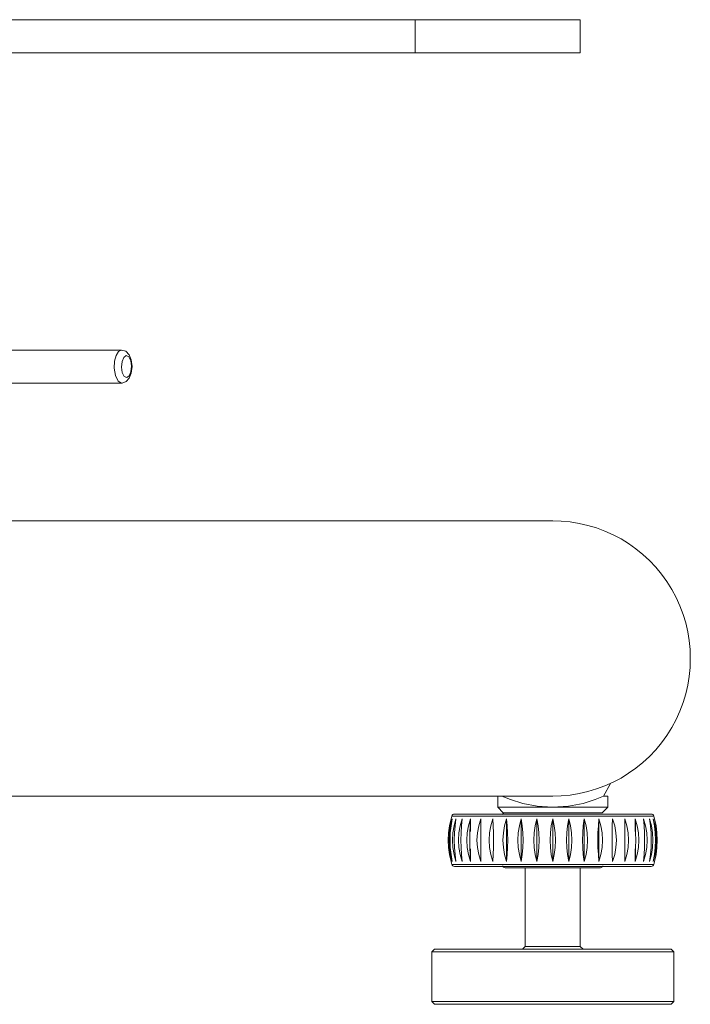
# Model space of a CAD drawing. Header units: millimetres. Extents: x 3925 to 5043, y -86 to 778.
# Tile 28 of 159: x 4184 to 4215, y 201 to 246. Entities that reach past the tile are written whole.
import ezdxf

# ---------------------------------------------------------------- set-up
doc = ezdxf.new("R2010")
doc.units = ezdxf.units.MM
doc.header["$LTSCALE"] = 46.255
doc.layers.add('140-155102-0DXF_CONTINUOUS_LINE', color=7, linetype='CONTINUOUS')

msp = doc.modelspace()

# ---------------------------------------------------------------- linework, layer by layer
at = {"layer": '140-155102-0DXF_CONTINUOUS_LINE', "color": 7, "linetype": 'Continuous', "lineweight": 0}
for p, q in [((4147.2981, 246.0787), (4209.7987, 246.0787)), ((4202.2987, 246.0787), (4202.2987, 244.5787)), ((4209.7987, 246.0787), (4209.7987, 244.5787)), ((4147.2981, 244.5787), (4209.7987, 244.5787)), ((4183.3657, 231.0782), (4188.9423, 231.0782)), ((4188.9423, 231.0782), (4188.955, 231.0787)), ((4188.9778, 230.5596), (4189.0565, 230.75)), ((4189.0565, 230.75), (4189.1696, 230.8283)), ((4188.9525, 230.3081), (4188.9778, 230.5596)), ((4189.4036, 230.3493), (4189.3782, 230.0978)), ((4189.1865, 229.829), (4189.0717, 229.8877)), ((4188.9676, 229.5792), (4183.3911, 229.5792)), ((4147.7982, 223.3287), (4208.5492, 223.3287)), ((4210.8563, 210.8287), (4211.1776, 211.4087)), ((4155.0946, 210.8287), (4208.549, 210.8287)), ((4206.0481, 210.3287), (4206.0481, 210.8287)), ((4211.0478, 210.8287), (4210.8563, 210.8287)), ((4211.0481, 210.3287), (4211.0481, 210.8287)), ((4206.0481, 210.3287), (4211.0481, 210.3287)), ((4206.2981, 210.0787), (4206.0481, 210.3287)), ((4210.7981, 210.0787), (4211.0481, 210.3287)), ((4203.8556, 209.485), (4203.9231, 209.8002)), ((4203.9027, 209.485), (4203.9801, 209.8002)), ((4203.9801, 209.8002), (4203.9239, 209.485)), ((4213.1377, 209.927), (4203.9586, 209.927)), ((4204.0643, 209.485), (4204.1495, 209.8002)), ((4213.0179, 210.0162), (4204.0784, 210.0162)), ((4204.1495, 209.8002), (4204.1061, 209.485)), ((4204.3363, 209.485), (4204.4272, 209.8002)), ((4204.4272, 209.8002), (4204.3977, 209.485)), ((4204.7119, 209.4849), (4204.8064, 209.8002)), ((4204.8064, 209.8002), (4204.7914, 209.484)), ((4204.8064, 209.8002), (4204.8064, 209.2234)), ((4205.2778, 209.8002), (4205.2778, 207.8572)), ((4206.2992, 210.0787), (4210.7971, 210.0787)), ((4206.4484, 209.8002), (4206.4484, 207.8572)), ((4207.1189, 209.8002), (4207.1189, 207.8572)), ((4207.8246, 209.8002), (4207.8246, 207.8572)), ((4208.5481, 209.8002), (4208.5481, 207.8572)), ((4209.2717, 209.8002), (4209.2717, 207.8572)), ((4209.9773, 209.8002), (4209.9773, 207.8572)), ((4210.6479, 209.8002), (4210.6479, 207.8572)), ((4211.8185, 207.8572), (4211.8185, 209.8002)), ((4212.2898, 209.8002), (4212.3845, 209.484)), ((4212.3048, 209.4849), (4212.2898, 209.8002)), ((4212.2898, 209.8002), (4212.2898, 209.2234)), ((4212.6691, 209.8002), (4212.76, 209.485)), ((4212.6986, 209.485), (4212.6691, 209.8002)), ((4212.9468, 209.8002), (4213.032, 209.485)), ((4212.9902, 209.485), (4212.9468, 209.8002)), ((4213.1162, 209.8002), (4213.1935, 209.485)), ((4213.1724, 209.485), (4213.1162, 209.8002)), ((4213.1731, 209.8002), (4213.2407, 209.485)), ((4213.2407, 209.485), (4213.1731, 209.8002)), ((4203.8555, 209.485), (4203.8145, 209.1597)), ((4203.8558, 209.1597), (4203.9027, 209.485)), ((4203.9239, 209.485), (4203.8898, 209.1597)), ((4204.0126, 209.1597), (4204.0643, 209.485)), ((4204.1061, 209.485), (4204.0797, 209.1597)), ((4204.2811, 209.1597), (4204.3363, 209.485)), ((4204.3977, 209.485), (4204.3798, 209.1597)), ((4204.6546, 209.1595), (4204.7119, 209.4849)), ((4204.7914, 209.484), (4204.7824, 209.1586)), ((4212.3139, 209.1595), (4212.3048, 209.4849)), ((4212.3845, 209.484), (4212.4419, 209.1586)), ((4212.7165, 209.1597), (4212.6986, 209.485)), ((4212.76, 209.485), (4212.8152, 209.1597)), ((4213.0165, 209.1597), (4212.9902, 209.485)), ((4213.032, 209.485), (4213.0837, 209.1597)), ((4213.2065, 209.1597), (4213.1724, 209.485)), ((4213.1935, 209.485), (4213.2405, 209.1597)), ((4213.2818, 209.1597), (4213.2407, 209.485)), ((4203.8145, 209.1597), (4203.8005, 208.8287)), ((4203.8005, 208.8287), (4203.8145, 208.4977)), ((4203.8398, 208.8287), (4203.8558, 209.1597)), ((4203.8558, 208.4977), (4203.8398, 208.8287)), ((4203.8898, 209.1597), (4203.8782, 208.8287)), ((4203.8782, 208.8287), (4203.8898, 208.4977)), ((4203.995, 208.8287), (4204.0126, 209.1597)), ((4204.0126, 208.4977), (4203.995, 208.8287)), ((4204.0797, 209.1597), (4204.0708, 208.8287)), ((4204.0708, 208.8287), (4204.0797, 208.4977)), ((4204.2623, 208.8287), (4204.2811, 209.1597)), ((4204.2811, 208.4977), (4204.2623, 208.8287)), ((4204.3798, 209.1597), (4204.3737, 208.8287)), ((4204.3737, 208.8287), (4204.3798, 208.4977)), ((4204.6351, 208.8287), (4204.6546, 209.1595)), ((4204.6544, 208.4988), (4204.6351, 208.8287)), ((4204.7824, 209.1586), (4204.7793, 208.8287)), ((4204.7793, 208.8287), (4204.7824, 208.4979)), ((4205.1043, 208.8287), (4205.124, 209.1595)), ((4205.1238, 208.4988), (4205.1043, 208.8287)), ((4211.992, 208.8287), (4211.9723, 208.4979)), ((4211.9725, 209.1586), (4211.992, 208.8287)), ((4212.317, 208.8287), (4212.3139, 209.1595)), ((4212.3139, 208.4988), (4212.317, 208.8287)), ((4212.4612, 208.8287), (4212.4417, 208.4979)), ((4212.4419, 209.1586), (4212.4612, 208.8287)), ((4212.7226, 208.8287), (4212.7165, 209.1597)), ((4212.7165, 208.4977), (4212.7226, 208.8287)), ((4212.8152, 209.1597), (4212.834, 208.8287)), ((4212.834, 208.8287), (4212.8152, 208.4977)), ((4213.0255, 208.8287), (4213.0165, 209.1597)), ((4213.0165, 208.4977), (4213.0255, 208.8287)), ((4213.0837, 209.1597), (4213.1013, 208.8287)), ((4213.1013, 208.8287), (4213.0837, 208.4977)), ((4213.2181, 208.8287), (4213.2065, 209.1597)), ((4213.2065, 208.4977), (4213.2181, 208.8287)), ((4213.2405, 209.1597), (4213.2565, 208.8287)), ((4213.2565, 208.8287), (4213.2405, 208.4977)), ((4213.2958, 208.8287), (4213.2818, 209.1597)), ((4213.2818, 208.4977), (4213.2958, 208.8287)), ((4203.8145, 208.4977), (4203.8556, 208.1724)), ((4203.9027, 208.1724), (4203.8558, 208.4977)), ((4203.8898, 208.4977), (4203.9239, 208.1724)), ((4204.0643, 208.1724), (4204.0126, 208.4977)), ((4204.0797, 208.4977), (4204.1061, 208.1724)), ((4204.3363, 208.1724), (4204.2811, 208.4977)), ((4204.3798, 208.4977), (4204.3977, 208.1724)), ((4204.7118, 208.1734), (4204.6544, 208.4988)), ((4204.7824, 208.4979), (4204.7915, 208.1725)), ((4204.8064, 208.4339), (4204.8064, 207.8572)), ((4212.2898, 208.4339), (4212.2898, 207.8572)), ((4212.3048, 208.1734), (4212.3139, 208.4988)), ((4212.4417, 208.4979), (4212.3843, 208.1725)), ((4212.6986, 208.1724), (4212.7165, 208.4977)), ((4212.8152, 208.4977), (4212.76, 208.1724)), ((4212.9902, 208.1724), (4213.0165, 208.4977)), ((4213.0837, 208.4977), (4213.032, 208.1724)), ((4213.1724, 208.1724), (4213.2065, 208.4977)), ((4213.2405, 208.4977), (4213.1935, 208.1724)), ((4213.2407, 208.1724), (4213.2818, 208.4977)), ((4203.9231, 207.8572), (4203.8555, 208.1724)), ((4203.8556, 208.1724), (4203.9231, 207.8572)), ((4203.9801, 207.8572), (4203.9027, 208.1724)), ((4203.9239, 208.1724), (4203.9801, 207.8572)), ((4204.1495, 207.8572), (4204.0643, 208.1724)), ((4204.1061, 208.1724), (4204.1495, 207.8572)), ((4204.4272, 207.8572), (4204.3363, 208.1724)), ((4204.3977, 208.1724), (4204.4272, 207.8572)), ((4204.8064, 207.8572), (4204.7118, 208.1734)), ((4204.7915, 208.1725), (4204.8064, 207.8572)), ((4212.2898, 207.8572), (4212.3048, 208.1734)), ((4212.3843, 208.1725), (4212.2898, 207.8572)), ((4212.6691, 207.8572), (4212.6986, 208.1724)), ((4212.76, 208.1724), (4212.6691, 207.8572)), ((4212.9468, 207.8572), (4212.9902, 208.1724)), ((4213.032, 208.1724), (4212.9468, 207.8572)), ((4213.1162, 207.8572), (4213.1724, 208.1724)), ((4213.1935, 208.1724), (4213.1162, 207.8572)), ((4213.2407, 208.1724), (4213.1731, 207.8572)), ((4213.1377, 207.7304), (4203.9586, 207.7304)), ((4204.0784, 207.6412), (4213.0179, 207.6412)), ((4206.3857, 207.5787), (4210.7106, 207.5787)), ((4207.2981, 207.5787), (4207.2981, 204.0038)), ((4209.7981, 207.5787), (4209.7981, 204.0038)), ((4203.1731, 203.8788), (4203.0481, 203.7538)), ((4213.9225, 203.8788), (4203.1738, 203.8788)), ((4207.2981, 204.0038), (4207.1731, 203.8788)), ((4209.7981, 204.0038), (4207.2981, 204.0038)), ((4209.7981, 204.0038), (4209.9231, 203.8788)), ((4213.9231, 203.8788), (4214.0481, 203.7538)), ((4203.0481, 203.7538), (4214.0481, 203.7538)), ((4203.0481, 201.5038), (4203.0481, 203.7538)), ((4214.0481, 201.5038), (4214.0481, 203.7538)), ((4203.0481, 201.5038), (4214.0481, 201.5038)), ((4203.1731, 201.3788), (4203.0481, 201.5038)), ((4203.1732, 201.3788), (4213.9231, 201.3788)), ((4213.9231, 201.3788), (4214.0481, 201.5038))]:
    msp.add_line(p, q, dxfattribs=at)
for points in [[(4188.9423, 231.0782), (4188.8119, 231.0085), (4188.7072, 230.8399), (4188.6343, 230.5702), (4188.618, 230.253), (4188.671, 229.9201), (4188.793, 229.67), (4188.955, 229.5787)], [(4188.955, 231.0787), (4189.1453, 231.0241), (4189.2965, 230.8707), (4189.395, 230.6315), (4189.4307, 230.3301)], [(4189.1696, 230.8283), (4189.2844, 230.7697), (4189.369, 230.5955), (4189.4036, 230.3493)], [(4189.0717, 229.8877), (4188.9871, 230.0619), (4188.9525, 230.3081)], [(4189.4307, 230.3301), (4189.3967, 230.0328), (4189.3046, 229.7997), (4189.1648, 229.6461), (4188.9841, 229.5799)], [(4189.3782, 230.0978), (4189.2996, 229.9073), (4189.1865, 229.829)], [(4188.9841, 229.5799), (4188.9744, 229.5792), (4188.9647, 229.5788), (4188.955, 229.5787)], [(4206.24, 210.8287), (4206.6232, 210.6703), (4207.1825, 210.4974)], [(4210.8563, 210.8287), (4210.4765, 210.6716), (4209.9245, 210.5001), (4209.2627, 210.3743), (4208.5425, 210.3287)], [(4207.1825, 210.4974), (4207.8438, 210.373), (4208.5425, 210.3287)], [(4205.124, 209.1595), (4205.1821, 209.4848), (4205.2778, 209.8002)], [(4205.6583, 208.8287), (4205.6778, 209.1595), (4205.7351, 209.4849), (4205.8296, 209.8002)], [(4205.8296, 209.8002), (4205.8446, 209.484), (4205.8537, 209.1586), (4205.8568, 208.8287)], [(4206.2835, 208.8287), (4206.3023, 209.1597), (4206.3575, 209.485), (4206.4484, 209.8002)], [(4206.4484, 209.8002), (4206.478, 209.485), (4206.4959, 209.1597), (4206.502, 208.8287)], [(4206.9644, 208.8287), (4206.982, 209.1597), (4207.0338, 209.485), (4207.1189, 209.8002)], [(4207.1189, 209.8002), (4207.1623, 209.485), (4207.1887, 209.1597), (4207.1977, 208.8287)], [(4207.6843, 208.8287), (4207.7003, 209.1597), (4207.7473, 209.485), (4207.8246, 209.8002)], [(4207.8246, 209.8002), (4207.8808, 209.485), (4207.915, 209.1597), (4207.9266, 208.8287)], [(4208.4255, 208.8287), (4208.4395, 209.1597), (4208.4806, 209.485), (4208.5481, 209.8002)], [(4208.5481, 209.8002), (4208.6157, 209.485), (4208.6568, 209.1597), (4208.6708, 208.8287)], [(4209.1697, 208.8287), (4209.1813, 209.1597), (4209.2155, 209.485), (4209.2717, 209.8002)], [(4209.2717, 209.8002), (4209.349, 209.485), (4209.396, 209.1597), (4209.4119, 208.8287)], [(4209.8986, 208.8287), (4209.9076, 209.1597), (4209.934, 209.485), (4209.9773, 209.8002)], [(4209.9773, 209.8002), (4210.0625, 209.485), (4210.1143, 209.1597), (4210.1319, 208.8287)], [(4210.5943, 208.8287), (4210.6004, 209.1597), (4210.6183, 209.485), (4210.6479, 209.8002)], [(4210.6479, 209.8002), (4210.7388, 209.485), (4210.794, 209.1597), (4210.8128, 208.8287)], [(4211.2395, 208.8287), (4211.2426, 209.1595), (4211.2517, 209.4849), (4211.2667, 209.8002)], [(4211.2667, 209.8002), (4211.3613, 209.484), (4211.4187, 209.1586), (4211.438, 208.8287)], [(4211.8185, 209.8002), (4211.9144, 209.484), (4211.9725, 209.1586)], [(4205.8296, 207.8572), (4205.735, 208.1734), (4205.6776, 208.4988), (4205.6583, 208.8287)], [(4205.8568, 208.8287), (4205.8537, 208.4979), (4205.8446, 208.1725), (4205.8296, 207.8572)], [(4206.4484, 207.8572), (4206.3575, 208.1724), (4206.3023, 208.4977), (4206.2835, 208.8287)], [(4206.502, 208.8287), (4206.4959, 208.4977), (4206.478, 208.1724), (4206.4484, 207.8572)], [(4207.1189, 207.8572), (4207.0338, 208.1724), (4206.982, 208.4977), (4206.9644, 208.8287)], [(4207.1977, 208.8287), (4207.1887, 208.4977), (4207.1623, 208.1724), (4207.1189, 207.8572)], [(4207.8246, 207.8572), (4207.7473, 208.1724), (4207.7003, 208.4977), (4207.6843, 208.8287)], [(4207.9266, 208.8287), (4207.915, 208.4977), (4207.8808, 208.1724), (4207.8246, 207.8572)], [(4208.5481, 207.8572), (4208.4805, 208.1724), (4208.4395, 208.4977), (4208.4255, 208.8287)], [(4208.6708, 208.8287), (4208.6568, 208.4977), (4208.6157, 208.1724), (4208.5481, 207.8572)], [(4209.2717, 207.8572), (4209.2155, 208.1724), (4209.1813, 208.4977), (4209.1697, 208.8287)], [(4209.4119, 208.8287), (4209.396, 208.4977), (4209.349, 208.1724), (4209.2717, 207.8572)], [(4209.9773, 207.8572), (4209.9339, 208.1724), (4209.9076, 208.4977), (4209.8986, 208.8287)], [(4210.1319, 208.8287), (4210.1143, 208.4977), (4210.0625, 208.1724), (4209.9773, 207.8572)], [(4210.6479, 207.8572), (4210.6183, 208.1724), (4210.6004, 208.4977), (4210.5943, 208.8287)], [(4210.8128, 208.8287), (4210.794, 208.4977), (4210.7388, 208.1724), (4210.6479, 207.8572)], [(4211.2667, 207.8572), (4211.2517, 208.1734), (4211.2426, 208.4988), (4211.2395, 208.8287)], [(4211.438, 208.8287), (4211.4185, 208.4979), (4211.3611, 208.1725), (4211.2667, 207.8572)], [(4205.2778, 207.8572), (4205.1819, 208.1734), (4205.1238, 208.4988)], [(4211.9723, 208.4979), (4211.9142, 208.1725), (4211.8185, 207.8572)]]:
    msp.add_lwpolyline(points, dxfattribs=at)
for centre, radius, start, end in [((4208.5481, 217.0787), 6.25, 269.62312, 90.37923), ((4207.6362, 208.8287), 3.838, 163.37209, 165.33693), ((4204.0784, 209.8912), 0.125, 90.00001, 163.37209), ((4206.3857, 209.9537), 0.125, 113.73415, 159.99999), ((4213.0179, 209.8912), 0.125, 16.62791, 89.99999), ((4209.4601, 208.8287), 3.838, 14.66307, 16.62791), ((4207.6362, 208.8287), 3.838, 194.66307, 196.62791), ((4209.4601, 208.8287), 3.838, 343.37209, 345.33693), ((4204.0784, 207.7662), 0.125, 196.62791, 270), ((4206.3857, 207.7037), 0.125, 200.00001, 270), ((4210.7106, 207.7037), 0.125, 270, 339.99999), ((4213.0179, 207.7662), 0.125, 270, 343.37209)]:
    msp.add_arc(centre, radius, start, end, dxfattribs=at)

doc.saveas('drawing.dxf')
